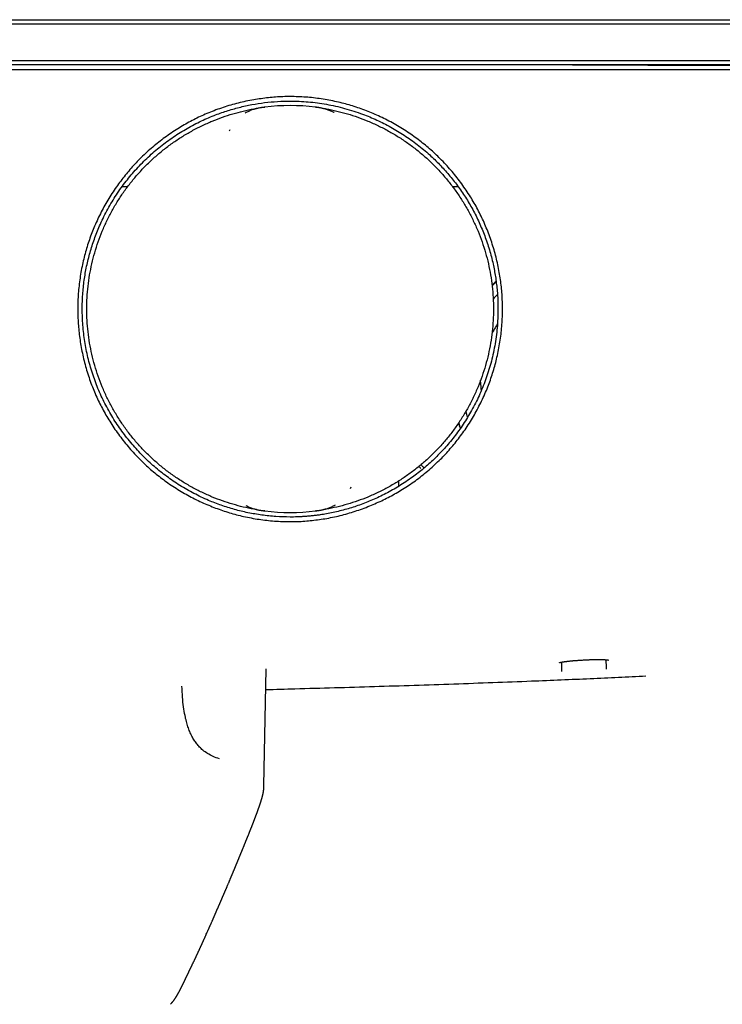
# Model space of a CAD drawing. Header units: millimetres. Extents: x 8 to 947, y 12 to 569.
# Tile 13 of 25: x 498 to 576, y 460 to 569. Entities that reach past the tile are written whole.
import ezdxf

# ---------------------------------------------------------------- set-up
doc = ezdxf.new("R2010")
doc.units = ezdxf.units.MM

msp = doc.modelspace()

# ---------------------------------------------------------------- linework, layer by layer
at = {"color": 7, "linetype": 'Continuous', "lineweight": 30}
for p, q in [((320.5, 568.76), (650.5, 568.76)), ((650.5, 568.26), (320.5, 568.26)), ((320.5, 564.26), (650.5, 564.26)), ((320.41, 563.26), (650.59, 563.26)), ((650.5, 563.76), (320.5, 563.76)), ((525.1, 559.07), (525.19, 559.08)), ((525.19, 559.08), (525.19, 559.08)), ((530.81, 559.08), (530.81, 559.08)), ((530.81, 559.08), (530.88, 559.07)), ((521.33, 556.58), (521.26, 556.43)), ((510.01, 550.27), (509.41, 550.27)), ((546.6, 550.27), (545.99, 550.27)), ((549.08, 528.69), (549.08, 528.9)), ((542.74, 519.24), (542.79, 519.15)), ((540.03, 517.16), (540.03, 517.75)), ((534.67, 516.93), (534.74, 517.09)), ((525.19, 514.44), (525.14, 514.44)), ((525.19, 514.44), (525.19, 514.44)), ((530.89, 514.45), (530.81, 514.44)), ((530.81, 514.44), (530.81, 514.44)), ((558.02, 497.71), (558.01, 496.68)), ((560.45, 497.95), (560.6, 497.96)), ((525.11, 484.05), (525.34, 496.98)), ((562.99, 496.95), (562.99, 497.11)), ((525.11, 484.05), (525.11, 484.05))]:
    msp.add_line(p, q, dxfattribs=at)
at = {"color": 7, "linetype": 'Continuous', "lineweight": 30, "flags": 128}
msp.add_lwpolyline([(550.5, 536.77), (550.5, 536.76), (550.5, 536.73)], dxfattribs=at)
at = {"color": 7, "linetype": 'Continuous', "lineweight": 30}
for centre, radius, start, end in [((485.5, -19436.12), 20000, 89.550211, 89.804632), ((528, 536.76), 22.5, 82.8279, 97.1721), ((561.08, 528.69), 15.16, 132.7475, 135.0916), ((561.08, 528.69), 15.12, 132.8398, 135.2021), ((561.08, 528.69), 14.02, 136.3168, 139.1567), ((561.08, 528.69), 12, 147.8169, 153.5714), ((561.08, 528.69), 12, 180, 184.7279), ((561.08, 528.69), 14.02, 193.4155, 196.1741), ((561.08, 528.69), 15.16, 197.4807, 199.7678), ((561.08, 528.69), 15.12, 197.3701, 199.6768), ((541.86, 518.76), 0.7, 28.4515, 56.4224), ((528, 536.76), 22.5, 262.8279, 277.1721)]:
    msp.add_arc(centre, radius, start, end, dxfattribs=at)
for points, knots in [([(528, 513.25), (527.71, 513.25), (527.14, 513.26), (526.27, 513.31), (525.41, 513.39), (524.56, 513.5), (523.7, 513.65), (522.87, 513.82), (522.07, 514.01), (521.29, 514.23), (520.52, 514.48), (519.75, 514.75), (518.98, 515.06), (518.21, 515.39), (517.43, 515.77), (516.67, 516.16), (515.93, 516.59), (515.2, 517.05), (514.5, 517.52), (513.82, 518.01), (513.18, 518.51), (512.56, 519.03), (511.96, 519.57), (511.36, 520.15), (510.77, 520.76), (510.2, 521.4), (509.65, 522.07), (509.12, 522.75), (508.62, 523.45), (508.15, 524.16), (507.72, 524.86), (507.32, 525.57), (506.95, 526.29), (506.6, 527.03), (506.27, 527.79), (505.96, 528.57), (505.68, 529.39), (505.42, 530.21), (505.2, 531.04), (505.01, 531.88), (504.85, 532.71), (504.72, 533.53), (504.62, 534.34), (504.55, 535.14), (504.51, 535.95), (504.5, 536.78), (504.51, 537.62), (504.56, 538.48), (504.64, 539.33), (504.75, 540.19), (504.89, 541.04), (505.06, 541.87), (505.26, 542.68), (505.47, 543.46), (505.72, 544.23), (505.99, 545), (506.29, 545.76), (506.63, 546.53), (507, 547.31), (507.4, 548.07), (507.83, 548.81), (508.29, 549.55), (508.76, 550.25), (509.25, 550.92), (509.75, 551.56), (510.27, 552.18), (510.81, 552.79), (511.38, 553.38), (511.99, 553.96), (512.63, 554.54), (513.29, 555.08), (513.97, 555.61), (514.67, 556.11), (515.38, 556.58), (516.09, 557.02), (516.8, 557.42), (517.51, 557.79), (518.25, 558.14), (519, 558.47), (519.79, 558.78), (520.6, 559.06), (521.43, 559.32), (522.26, 559.55), (523.11, 559.74), (523.95, 559.9), (524.78, 560.03), (525.59, 560.13), (526.4, 560.2), (527.21, 560.25), (528.04, 560.26), (528.88, 560.24), (529.73, 560.2), (530.59, 560.12), (531.44, 560), (532.3, 559.86), (533.13, 559.69), (533.94, 559.5), (534.72, 559.28), (535.49, 559.03), (536.25, 558.76), (537.02, 558.46), (537.79, 558.12), (538.56, 557.75), (539.32, 557.35), (540.07, 556.92), (540.8, 556.46), (541.51, 555.99), (542.18, 555.5), (542.82, 555), (543.44, 554.48), (544.04, 553.94), (544.63, 553.36), (545.22, 552.76), (545.79, 552.12), (546.34, 551.46), (546.86, 550.78), (547.36, 550.07), (547.83, 549.37), (548.27, 548.66), (548.67, 547.95), (549.04, 547.23), (549.39, 546.5), (549.72, 545.74), (550.03, 544.96), (550.31, 544.14), (550.57, 543.32), (550.79, 542.5), (550.99, 541.66), (551.15, 540.83), (551.28, 540.01), (551.38, 539.2), (551.45, 538.39), (551.49, 537.58), (551.51, 536.75), (551.49, 535.9), (551.44, 535.04), (551.37, 534.18), (551.26, 533.32), (551.11, 532.47), (550.94, 531.64), (550.75, 530.84), (550.53, 530.06), (550.29, 529.29), (550.02, 528.52), (549.71, 527.75), (549.38, 526.97), (549, 526.2), (548.6, 525.44), (548.17, 524.69), (547.72, 523.95), (547.24, 523.25), (546.75, 522.58), (546.25, 521.94), (545.73, 521.32), (545.19, 520.72), (544.62, 520.13), (544.02, 519.55), (543.38, 518.98), (542.72, 518.43), (542.04, 517.9), (541.33, 517.4), (540.63, 516.94), (539.92, 516.51), (539.21, 516.11), (538.5, 515.74), (537.76, 515.39), (537, 515.06), (536.21, 514.75), (535.4, 514.46), (534.58, 514.2), (533.75, 513.97), (532.91, 513.77), (532.07, 513.61), (531.25, 513.48), (530.44, 513.38), (529.63, 513.3), (528.81, 513.26), (528.27, 513.25), (528, 513.25)], [0, 0, 0, 0, 0.005848, 0.01169, 0.017536, 0.023392, 0.029268, 0.035118, 0.040603, 0.046084, 0.051567, 0.057059, 0.062567, 0.068403, 0.074223, 0.080034, 0.085845, 0.091663, 0.097523, 0.103047, 0.108556, 0.114057, 0.119556, 0.12506, 0.130916, 0.136756, 0.142589, 0.148422, 0.154264, 0.160107, 0.165602, 0.171091, 0.176582, 0.182081, 0.187594, 0.19343, 0.199259, 0.205088, 0.210925, 0.216779, 0.222634, 0.228132, 0.233619, 0.239099, 0.24458, 0.250069, 0.255881, 0.261693, 0.267513, 0.273348, 0.279207, 0.285079, 0.290589, 0.296081, 0.30156, 0.307033, 0.312507, 0.318309, 0.324114, 0.329928, 0.33576, 0.341617, 0.347493, 0.35301, 0.358506, 0.363987, 0.369461, 0.374934, 0.380742, 0.386549, 0.392361, 0.398187, 0.404035, 0.409906, 0.415422, 0.420922, 0.42641, 0.431894, 0.437381, 0.443205, 0.449037, 0.454884, 0.460755, 0.466656, 0.472575, 0.478125, 0.483649, 0.489154, 0.494646, 0.500132, 0.505941, 0.511751, 0.517569, 0.523404, 0.529263, 0.535136, 0.540649, 0.546141, 0.55162, 0.557093, 0.562566, 0.568368, 0.574172, 0.579986, 0.585817, 0.591673, 0.597548, 0.603065, 0.608562, 0.614045, 0.61952, 0.624995, 0.630806, 0.636613, 0.642426, 0.648251, 0.654096, 0.659964, 0.66548, 0.67098, 0.67647, 0.681957, 0.687449, 0.693283, 0.699103, 0.704918, 0.710735, 0.716561, 0.72241, 0.727919, 0.733421, 0.738924, 0.744433, 0.749955, 0.755813, 0.761655, 0.767489, 0.773324, 0.779166, 0.785008, 0.7905, 0.795988, 0.801477, 0.806974, 0.812486, 0.81832, 0.824147, 0.829975, 0.835812, 0.841666, 0.847523, 0.853023, 0.858509, 0.86399, 0.86947, 0.874957, 0.880746, 0.886538, 0.892341, 0.898163, 0.904012, 0.909852, 0.915334, 0.920814, 0.926298, 0.931794, 0.937306, 0.943167, 0.94901, 0.95484, 0.960667, 0.966498, 0.972384, 0.977936, 0.983466, 0.988983, 0.994491, 1, 1, 1, 1]), ([(528, 513.76), (528.13, 513.76), (528.39, 513.76), (528.78, 513.77), (529.18, 513.79), (529.6, 513.81), (530.01, 513.85), (530.44, 513.89), (530.88, 513.94), (531.65, 514.04), (532.79, 514.25), (534.24, 514.61), (535.7, 515.07), (537.15, 515.64), (538.62, 516.34), (540.1, 517.18), (541.49, 518.11), (542.77, 519.11), (543.95, 520.16), (545.09, 521.33), (546.17, 522.62), (547.18, 524.03), (548.11, 525.55), (548.94, 527.18), (549.65, 528.92), (550.23, 530.76), (550.67, 532.69), (550.94, 534.71), (551.01, 536.32), (550.99, 537.49), (550.96, 538.21), (550.9, 538.93), (550.82, 539.64), (550.72, 540.34), (550.6, 541.04), (550.4, 542.04), (550.06, 543.32), (549.55, 544.86), (548.93, 546.34), (548.22, 547.77), (547.42, 549.12), (546.53, 550.41), (545.58, 551.62), (544.55, 552.75), (543.39, 553.88), (542.09, 554.96), (540.65, 555.99), (539.15, 556.9), (537.61, 557.68), (535.91, 558.38), (534.05, 558.98), (532.03, 559.43), (530.02, 559.7), (528.21, 559.78), (526.6, 559.73), (525.18, 559.6), (523.76, 559.38), (522.35, 559.07), (520.95, 558.67), (519.49, 558.15), (517.97, 557.48), (516.4, 556.65), (514.9, 555.69), (513.47, 554.62), (512.12, 553.43), (510.85, 552.12), (509.69, 550.72), (508.64, 549.22), (507.7, 547.62), (506.94, 546.05), (506.32, 544.5), (505.85, 543.02), (505.47, 541.49), (505.2, 539.94), (505.04, 538.36), (504.98, 536.7), (505.05, 534.96), (505.26, 533.17), (505.61, 531.4), (506.1, 529.66), (506.72, 527.96), (507.48, 526.32), (508.36, 524.74), (509.37, 523.24), (510.49, 521.82), (511.69, 520.51), (512.98, 519.31), (514.34, 518.22), (515.8, 517.23), (517.35, 516.35), (518.88, 515.62), (520.39, 515.04), (521.84, 514.58), (523.34, 514.22), (524.87, 513.96), (526.43, 513.79), (527.47, 513.77), (528, 513.76)], [0, 0, 0, 0, 0.002664, 0.005393, 0.008183, 0.011034, 0.013946, 0.016919, 0.019953, 0.023047, 0.033168, 0.043889, 0.054158, 0.064923, 0.076184, 0.087943, 0.100197, 0.11079, 0.121727, 0.133009, 0.144637, 0.156608, 0.168925, 0.181587, 0.194593, 0.207945, 0.221641, 0.235681, 0.250067, 0.25508, 0.26007, 0.26504, 0.26999, 0.274921, 0.279831, 0.284721, 0.296053, 0.307275, 0.31839, 0.329396, 0.340293, 0.351082, 0.361762, 0.372334, 0.382797, 0.395209, 0.407464, 0.419564, 0.431507, 0.443294, 0.457806, 0.472074, 0.486099, 0.499879, 0.509699, 0.519572, 0.529497, 0.539474, 0.549502, 0.559583, 0.571748, 0.583988, 0.596302, 0.608692, 0.621156, 0.633696, 0.64631, 0.659, 0.671764, 0.684604, 0.695361, 0.706171, 0.717033, 0.727947, 0.738913, 0.749931, 0.76243, 0.77493, 0.787429, 0.799928, 0.812427, 0.824926, 0.837426, 0.849925, 0.862424, 0.874923, 0.88685, 0.898905, 0.911089, 0.923402, 0.935845, 0.946313, 0.956871, 0.967519, 0.978256, 0.989083, 1, 1, 1, 1]), ([(524.27, 514.58), (524.18, 514.59), (523.69, 514.66), (522.82, 514.86), (521.65, 515.16), (520.51, 515.53), (519.37, 515.97), (518.23, 516.48), (517.11, 517.06), (516.02, 517.7), (514.97, 518.4), (513.96, 519.16), (513, 519.97), (512.08, 520.84), (511.21, 521.76), (510.4, 522.72), (509.64, 523.73), (508.94, 524.78), (508.3, 525.87), (507.72, 526.99), (507.2, 528.14), (506.75, 529.32), (506.37, 530.53), (506.05, 531.75), (505.81, 532.99), (505.63, 534.24), (505.52, 535.5), (505.49, 536.76), (505.52, 538.02), (505.63, 539.28), (505.81, 540.53), (506.05, 541.77), (506.37, 542.99), (506.75, 544.19), (507.2, 545.37), (507.72, 546.53), (508.3, 547.65), (508.94, 548.74), (509.64, 549.79), (510.4, 550.8), (511.21, 551.76), (512.08, 552.68), (513, 553.55), (513.96, 554.36), (514.97, 555.12), (516.02, 555.82), (517.11, 556.46), (518.23, 557.04), (519.37, 557.55), (520.51, 557.99), (521.65, 558.36), (522.82, 558.66), (523.69, 558.86), (524.18, 558.93), (524.27, 558.94)], [0, 0, 0, 0, 0.004408, 0.023433, 0.042458, 0.061483, 0.080508, 0.100484, 0.12046, 0.140436, 0.160412, 0.180388, 0.200363, 0.220339, 0.240315, 0.260291, 0.280267, 0.300242, 0.320218, 0.340194, 0.36017, 0.380146, 0.400121, 0.420097, 0.440073, 0.460049, 0.480025, 0.500001, 0.519976, 0.539952, 0.559928, 0.579904, 0.59988, 0.619855, 0.639831, 0.659807, 0.679783, 0.699759, 0.719735, 0.73971, 0.759686, 0.779662, 0.799638, 0.819614, 0.839589, 0.859565, 0.879541, 0.899517, 0.919493, 0.938518, 0.957543, 0.976568, 0.995593, 1, 1, 1, 1]), ([(525.18, 559.08), (525.16, 559.08), (525.12, 559.07), (525.04, 559.06), (524.96, 559.05), (524.87, 559.04), (524.76, 559.02), (524.63, 559), (524.48, 558.97), (524.33, 558.94), (524.16, 558.9), (523.98, 558.84), (523.78, 558.78), (523.59, 558.7), (523.4, 558.62), (523.21, 558.53), (523.09, 558.46), (523.03, 558.43), (523.03, 558.43)], [0, 0, 0, 0, 0.023015, 0.0492, 0.090185, 0.123739, 0.157297, 0.224917, 0.292554, 0.360747, 0.428944, 0.522824, 0.616706, 0.711106, 0.805505, 0.901528, 0.997549, 1, 1, 1, 1]), ([(532.86, 558.49), (532.84, 558.5), (532.76, 558.54), (532.61, 558.61), (532.42, 558.7), (532.23, 558.77), (532.03, 558.84), (531.84, 558.89), (531.67, 558.94), (531.52, 558.97), (531.37, 559), (531.24, 559.02), (531.13, 559.04), (531.04, 559.05), (530.98, 559.06), (530.92, 559.07), (530.88, 559.07), (530.84, 559.08), (530.82, 559.08)], [0, 0, 0, 0, 0.03557, 0.135396, 0.237693, 0.340066, 0.442434, 0.544725, 0.616814, 0.688969, 0.761067, 0.833079, 0.868695, 0.904306, 0.947814, 0.953006, 0.975613, 1, 1, 1, 1]), ([(531.73, 558.94), (531.82, 558.93), (532.31, 558.86), (533.18, 558.66), (534.35, 558.36), (535.49, 557.99), (536.63, 557.55), (537.77, 557.04), (538.89, 556.46), (539.98, 555.82), (541.03, 555.12), (542.04, 554.36), (543, 553.55), (543.92, 552.68), (544.79, 551.76), (545.6, 550.8), (546.36, 549.79), (547.06, 548.74), (547.7, 547.65), (548.28, 546.53), (548.8, 545.37), (549.25, 544.19), (549.63, 542.99), (549.95, 541.77), (550.19, 540.53), (550.37, 539.28), (550.48, 538.02), (550.51, 536.76), (550.48, 535.5), (550.37, 534.24), (550.19, 532.99), (549.95, 531.75), (549.63, 530.53), (549.25, 529.32), (548.8, 528.14), (548.28, 526.99), (547.7, 525.87), (547.06, 524.78), (546.36, 523.73), (545.6, 522.72), (544.79, 521.76), (543.92, 520.84), (543, 519.97), (542.04, 519.16), (541.03, 518.4), (539.98, 517.7), (538.89, 517.06), (537.77, 516.48), (536.63, 515.97), (535.49, 515.53), (534.35, 515.16), (533.18, 514.86), (532.31, 514.66), (531.82, 514.59), (531.73, 514.58)], [0, 0, 0, 0, 0.004408, 0.023433, 0.042458, 0.061483, 0.080508, 0.100484, 0.12046, 0.140436, 0.160412, 0.180388, 0.200363, 0.220339, 0.240315, 0.260291, 0.280267, 0.300242, 0.320218, 0.340194, 0.36017, 0.380146, 0.400121, 0.420097, 0.440073, 0.460049, 0.480025, 0.500001, 0.519976, 0.539952, 0.559928, 0.579904, 0.59988, 0.619855, 0.639831, 0.659807, 0.679783, 0.699759, 0.719735, 0.73971, 0.759686, 0.779662, 0.799638, 0.819614, 0.839589, 0.859565, 0.879541, 0.899517, 0.919493, 0.938518, 0.957543, 0.976568, 0.995593, 1, 1, 1, 1]), ([(542.48, 519.54), (542.52, 519.51), (542.58, 519.45), (542.67, 519.35), (542.72, 519.27), (542.74, 519.24)], [0, 0, 0, 0, 0.3331484, 0.6665742, 1, 1, 1, 1]), ([(530.82, 514.44), (530.84, 514.44), (530.88, 514.45), (530.96, 514.46), (531.04, 514.47), (531.13, 514.48), (531.24, 514.5), (531.37, 514.52), (531.52, 514.55), (531.67, 514.58), (531.84, 514.62), (532.02, 514.68), (532.22, 514.74), (532.41, 514.81), (532.6, 514.9), (532.79, 514.99), (532.91, 515.05), (532.97, 515.09), (532.97, 515.09)], [0, 0, 0, 0, 0.023016, 0.049202, 0.090188, 0.123741, 0.157297, 0.224917, 0.292554, 0.360747, 0.428944, 0.522824, 0.616706, 0.711106, 0.805504, 0.901528, 0.997549, 1, 1, 1, 1]), ([(523.14, 515.03), (523.16, 515.02), (523.24, 514.97), (523.39, 514.9), (523.58, 514.82), (523.77, 514.75), (523.97, 514.68), (524.16, 514.62), (524.33, 514.58), (524.48, 514.55), (524.63, 514.52), (524.76, 514.5), (524.87, 514.48), (524.96, 514.47), (525.02, 514.46), (525.08, 514.45), (525.12, 514.44), (525.16, 514.44), (525.18, 514.44)], [0, 0, 0, 0, 0.035565, 0.135391, 0.237689, 0.340063, 0.442431, 0.544723, 0.616813, 0.688967, 0.761066, 0.833078, 0.868697, 0.904312, 0.947817, 0.953009, 0.975615, 1, 1, 1, 1]), ([(557.79, 497.65), (557.79, 497.65), (557.79, 497.65), (557.8, 497.65), (557.8, 497.66), (557.81, 497.66), (557.82, 497.66), (557.84, 497.67), (557.85, 497.67), (557.88, 497.68), (557.9, 497.68), (557.93, 497.69), (557.96, 497.7), (557.99, 497.7), (558.01, 497.71), (558.04, 497.71), (558.06, 497.72), (558.09, 497.72), (558.13, 497.73), (558.16, 497.74), (558.21, 497.74), (558.28, 497.75), (558.36, 497.77), (558.43, 497.78), (558.52, 497.79), (558.61, 497.8), (558.7, 497.81), (558.81, 497.82), (558.92, 497.83), (559.03, 497.85), (559.14, 497.86), (559.27, 497.87), (559.4, 497.88), (559.54, 497.89), (559.68, 497.9), (559.81, 497.91), (559.96, 497.92), (560.12, 497.93), (560.28, 497.94), (560.39, 497.95), (560.45, 497.95)], [0, 0, 0, 0, 0.012375, 0.029923, 0.044995, 0.05857, 0.074425, 0.090687, 0.10799, 0.127296, 0.148626, 0.17175, 0.192963, 0.208908, 0.222401, 0.234364, 0.247898, 0.263255, 0.280437, 0.299087, 0.317358, 0.351975, 0.38402, 0.413566, 0.44342, 0.474984, 0.508258, 0.543243, 0.579935, 0.610775, 0.643985, 0.679675, 0.717852, 0.758526, 0.794338, 0.831901, 0.871228, 0.912334, 0.955246, 1, 1, 1, 1]), ([(560.45, 497.95), (560.45, 497.95), (560.45, 497.95), (560.45, 497.95), (560.45, 497.95)], [0, 0, 0, 0, 0.727821, 1, 1, 1, 1]), ([(560.6, 497.96), (560.66, 497.96), (560.78, 497.97), (560.94, 497.98), (561.1, 497.98), (561.25, 497.99), (561.39, 497.99), (561.53, 498), (561.67, 498), (561.81, 498), (561.93, 498), (562.04, 498), (562.15, 498), (562.26, 498), (562.36, 498), (562.46, 498), (562.53, 498), (562.59, 498), (562.64, 497.99), (562.69, 497.99), (562.74, 497.99), (562.8, 497.99), (562.86, 497.98), (562.91, 497.98), (562.95, 497.98), (562.98, 497.97), (563.01, 497.97), (563.03, 497.97), (563.05, 497.97), (563.08, 497.96), (563.1, 497.96), (563.13, 497.96), (563.16, 497.95), (563.18, 497.95), (563.2, 497.94), (563.22, 497.94), (563.23, 497.94), (563.24, 497.94), (563.24, 497.94), (563.24, 497.94), (563.24, 497.94)], [0, 0, 0, 0, 0.046064, 0.090256, 0.132589, 0.173073, 0.211706, 0.248489, 0.290181, 0.329202, 0.36555, 0.399226, 0.430447, 0.467106, 0.501225, 0.532802, 0.561839, 0.579789, 0.597568, 0.617746, 0.64046, 0.665703, 0.693469, 0.715721, 0.736171, 0.753888, 0.768878, 0.781391, 0.794805, 0.810189, 0.827536, 0.849184, 0.87085, 0.892363, 0.913691, 0.933343, 0.950512, 0.966716, 0.982671, 1, 1, 1, 1]), ([(562.99, 497.11), (562.99, 497.22), (562.99, 497.45), (562.98, 497.73), (562.98, 497.91), (562.98, 497.97)], [0, 0, 0, 0, 0.395644, 0.791289, 1, 1, 1, 1]), ([(525.3, 494.68), (526.38, 494.71), (528.92, 494.78), (532.92, 494.89), (537.32, 495.02), (541.72, 495.16), (546.1, 495.31), (550.42, 495.46), (554.38, 495.61), (557.97, 495.76), (561.18, 495.89), (564.3, 496.03), (566.35, 496.14), (567.36, 496.19)], [0, 0, 0, 0, 0.076994, 0.181023, 0.285721, 0.390493, 0.494737, 0.597849, 0.699225, 0.777272, 0.853602, 0.927936, 1, 1, 1, 1]), ([(520.17, 487.02), (519.94, 487.1), (519.5, 487.25), (518.89, 487.58), (518.39, 487.93), (517.99, 488.3), (517.67, 488.67), (517.38, 489.08), (517.12, 489.53), (516.89, 490.03), (516.69, 490.57), (516.51, 491.16), (516.35, 491.89), (516.2, 492.79), (516.08, 493.88), (516.05, 494.64), (516.03, 495.05)], [0, 0, 0, 0, 0.104663, 0.197631, 0.281339, 0.33945, 0.394615, 0.447804, 0.5, 0.552196, 0.605385, 0.66055, 0.718661, 0.802369, 0.895337, 1, 1, 1, 1]), ([(524.95, 482.93), (524.96, 482.94), (524.96, 482.97), (524.97, 483), (524.98, 483.03), (524.99, 483.06), (524.99, 483.09), (525, 483.12), (525.01, 483.16), (525.02, 483.2), (525.02, 483.23), (525.03, 483.28), (525.04, 483.32), (525.04, 483.36), (525.05, 483.39), (525.06, 483.43), (525.06, 483.48), (525.07, 483.54), (525.08, 483.6), (525.08, 483.65), (525.09, 483.7), (525.09, 483.75), (525.1, 483.8), (525.1, 483.84), (525.1, 483.87), (525.1, 483.89), (525.1, 483.92), (525.11, 483.95), (525.11, 484), (525.11, 484.03), (525.11, 484.05)], [0, 0, 0, 0, 0.04528, 0.081119, 0.108465, 0.130627, 0.152713, 0.17491, 0.208558, 0.241114, 0.277177, 0.314191, 0.353931, 0.388207, 0.417678, 0.451854, 0.491789, 0.548784, 0.603879, 0.651865, 0.695515, 0.736095, 0.779432, 0.821008, 0.835939, 0.853598, 0.878744, 0.911533, 0.951956, 1, 1, 1, 1]), ([(524.32, 480.99), (524.32, 481), (524.33, 481.01), (524.34, 481.03), (524.34, 481.05), (524.35, 481.06), (524.35, 481.08), (524.36, 481.09), (524.36, 481.1), (524.36, 481.11), (524.37, 481.12), (524.38, 481.14), (524.38, 481.16), (524.39, 481.18), (524.4, 481.2), (524.41, 481.23), (524.42, 481.25), (524.43, 481.28), (524.43, 481.3), (524.44, 481.31), (524.44, 481.33), (524.45, 481.34), (524.45, 481.35), (524.46, 481.36), (524.46, 481.38), (524.47, 481.39), (524.47, 481.41), (524.48, 481.42), (524.48, 481.44), (524.49, 481.46), (524.5, 481.48), (524.5, 481.49), (524.51, 481.5), (524.51, 481.52), (524.51, 481.53), (524.52, 481.54), (524.52, 481.56), (524.53, 481.58), (524.54, 481.6), (524.55, 481.62), (524.55, 481.64), (524.56, 481.66), (524.57, 481.68), (524.57, 481.7), (524.58, 481.72), (524.59, 481.74), (524.59, 481.76), (524.6, 481.78), (524.61, 481.8), (524.61, 481.82), (524.62, 481.84), (524.63, 481.86), (524.63, 481.88), (524.64, 481.89), (524.64, 481.91), (524.65, 481.92), (524.65, 481.93), (524.66, 481.95), (524.66, 481.96), (524.67, 481.97), (524.67, 481.99), (524.68, 482.01), (524.69, 482.03), (524.69, 482.05), (524.7, 482.07), (524.71, 482.09), (524.72, 482.12), (524.73, 482.16), (524.74, 482.2), (524.75, 482.24), (524.77, 482.29), (524.78, 482.33), (524.8, 482.38), (524.81, 482.42), (524.82, 482.45), (524.82, 482.47), (524.83, 482.49), (524.83, 482.5), (524.84, 482.52), (524.85, 482.54), (524.85, 482.57), (524.86, 482.59), (524.87, 482.61), (524.87, 482.63), (524.88, 482.65), (524.88, 482.67), (524.89, 482.68), (524.89, 482.7), (524.9, 482.72), (524.9, 482.74), (524.91, 482.77), (524.92, 482.79), (524.92, 482.81), (524.92, 482.82), (524.93, 482.83), (524.93, 482.84), (524.93, 482.86), (524.94, 482.88), (524.95, 482.9), (524.95, 482.92), (524.95, 482.93)], [0, 0, 0, 0, 0.012717, 0.024264, 0.034641, 0.04385, 0.05189, 0.058764, 0.06447, 0.070018, 0.078307, 0.088059, 0.099274, 0.111931, 0.124597, 0.141811, 0.157072, 0.17038, 0.181823, 0.192251, 0.201879, 0.208576, 0.214824, 0.220736, 0.227618, 0.23584, 0.245401, 0.256301, 0.268377, 0.278705, 0.28812, 0.296622, 0.304213, 0.310891, 0.317389, 0.32499, 0.336049, 0.348862, 0.36251, 0.374864, 0.386327, 0.396274, 0.404875, 0.416403, 0.428368, 0.440786, 0.454414, 0.464414, 0.475145, 0.486609, 0.498804, 0.511597, 0.52359, 0.533824, 0.543019, 0.551173, 0.558287, 0.564712, 0.572232, 0.580996, 0.591005, 0.602133, 0.613101, 0.62358, 0.633569, 0.643069, 0.661745, 0.679658, 0.697383, 0.717747, 0.738652, 0.759567, 0.780491, 0.801432, 0.809812, 0.818013, 0.825924, 0.833545, 0.840999, 0.849619, 0.859776, 0.87011, 0.879218, 0.886693, 0.893104, 0.899376, 0.905569, 0.912666, 0.921047, 0.930288, 0.938947, 0.946907, 0.954203, 0.958843, 0.963278, 0.967506, 0.972494, 0.979566, 0.988733, 1, 1, 1, 1]), ([(517.31, 464.52), (517.32, 464.54), (517.35, 464.6), (517.39, 464.69), (517.43, 464.78), (517.47, 464.86), (517.51, 464.94), (517.54, 465.02), (517.58, 465.08), (517.6, 465.14), (517.62, 465.18), (517.63, 465.21), (517.65, 465.23), (517.66, 465.26), (517.67, 465.28), (517.68, 465.3), (517.69, 465.32), (517.7, 465.34), (517.7, 465.36), (517.71, 465.38), (517.73, 465.4), (517.74, 465.44), (517.76, 465.47), (517.77, 465.51), (517.79, 465.54), (517.81, 465.58), (517.82, 465.62), (517.84, 465.66), (517.86, 465.7), (517.88, 465.75), (517.91, 465.8), (517.93, 465.85), (517.96, 465.91), (517.98, 465.97), (518.01, 466.03), (518.04, 466.1), (518.07, 466.16), (518.1, 466.22), (518.12, 466.27), (518.15, 466.33), (518.17, 466.38), (518.19, 466.43), (518.22, 466.48), (518.24, 466.53), (518.27, 466.59), (518.29, 466.65), (518.32, 466.71), (518.35, 466.77), (518.37, 466.82), (518.39, 466.86), (518.41, 466.9), (518.42, 466.94), (518.44, 466.98), (518.47, 467.04), (518.5, 467.11), (518.55, 467.21), (518.59, 467.31), (518.64, 467.41), (518.68, 467.52), (518.75, 467.67), (518.84, 467.86), (518.92, 468.05), (518.98, 468.18), (519.02, 468.26), (519.05, 468.35), (519.09, 468.43), (519.13, 468.52), (519.17, 468.61), (519.21, 468.7), (519.25, 468.8), (519.29, 468.89), (519.34, 468.98), (519.37, 469.07), (519.4, 469.13), (519.42, 469.18), (519.45, 469.23), (519.47, 469.28), (519.49, 469.33), (519.51, 469.37), (519.52, 469.41), (519.54, 469.45), (519.56, 469.49), (519.58, 469.54), (519.6, 469.58), (519.61, 469.62), (519.63, 469.65), (519.64, 469.69), (519.66, 469.72), (519.67, 469.74), (519.68, 469.77), (519.69, 469.79), (519.7, 469.81), (519.71, 469.83), (519.72, 469.85), (519.73, 469.88), (519.74, 469.91), (519.76, 469.94), (519.77, 469.98), (519.79, 470.01), (519.81, 470.05), (519.82, 470.1), (519.84, 470.14), (519.86, 470.18), (519.88, 470.23), (519.9, 470.28), (519.92, 470.33), (519.95, 470.39), (519.98, 470.45), (520.01, 470.52), (520.04, 470.59), (520.07, 470.65), (520.09, 470.72), (520.12, 470.78), (520.15, 470.84), (520.17, 470.9), (520.2, 470.95), (520.22, 471.01), (520.24, 471.06), (520.26, 471.1), (520.28, 471.14), (520.29, 471.18), (520.31, 471.22), (520.33, 471.26), (520.35, 471.31), (520.37, 471.36), (520.4, 471.43), (520.43, 471.5), (520.46, 471.56), (520.48, 471.62), (520.51, 471.68), (520.53, 471.74), (520.56, 471.8), (520.58, 471.85), (520.61, 471.91), (520.63, 471.96), (520.65, 472.01), (520.67, 472.06), (520.69, 472.1), (520.71, 472.15), (520.73, 472.2), (520.75, 472.25), (520.78, 472.31), (520.81, 472.38), (520.84, 472.45), (520.87, 472.52), (520.9, 472.59), (520.93, 472.66), (520.96, 472.73), (520.99, 472.8), (521.02, 472.88), (521.06, 472.97), (521.1, 473.08), (521.16, 473.2), (521.2, 473.3), (521.24, 473.39), (521.26, 473.45), (521.29, 473.52), (521.32, 473.58), (521.35, 473.65), (521.37, 473.71), (521.39, 473.76), (521.41, 473.8), (521.43, 473.84), (521.44, 473.87), (521.46, 473.91), (521.47, 473.94), (521.48, 473.97), (521.49, 473.99), (521.5, 474.01), (521.51, 474.04), (521.52, 474.06), (521.53, 474.07), (521.53, 474.08), (521.54, 474.09), (521.54, 474.1), (521.54, 474.12), (521.55, 474.13), (521.56, 474.15), (521.57, 474.17), (521.58, 474.2), (521.59, 474.22), (521.6, 474.25), (521.62, 474.29), (521.63, 474.32), (521.65, 474.36), (521.67, 474.4), (521.68, 474.45), (521.7, 474.5), (521.72, 474.54), (521.74, 474.59), (521.77, 474.65), (521.79, 474.7), (521.82, 474.77), (521.84, 474.83), (521.87, 474.89), (521.89, 474.95), (521.92, 475.01), (521.94, 475.06), (521.96, 475.12), (521.99, 475.17), (522.01, 475.22), (522.03, 475.27), (522.05, 475.32), (522.06, 475.36), (522.08, 475.41), (522.11, 475.46), (522.13, 475.52), (522.16, 475.59), (522.18, 475.65), (522.21, 475.71), (522.23, 475.76), (522.24, 475.79), (522.26, 475.83), (522.27, 475.86), (522.28, 475.89), (522.3, 475.92), (522.31, 475.95), (522.32, 475.98), (522.33, 476.01), (522.34, 476.03), (522.35, 476.05), (522.36, 476.07), (522.36, 476.09), (522.37, 476.11), (522.38, 476.13), (522.39, 476.16), (522.41, 476.19), (522.42, 476.22), (522.43, 476.25), (522.45, 476.3), (522.47, 476.35), (522.49, 476.4), (522.52, 476.46), (522.54, 476.52), (522.56, 476.57), (522.59, 476.63), (522.61, 476.69), (522.64, 476.75), (522.66, 476.81), (522.69, 476.88), (522.72, 476.95), (522.75, 477.02), (522.78, 477.1), (522.82, 477.19), (522.85, 477.28), (522.88, 477.36), (522.91, 477.42), (522.93, 477.47), (522.95, 477.52), (522.97, 477.56), (522.99, 477.61), (523, 477.65), (523.02, 477.69), (523.04, 477.74), (523.06, 477.78), (523.08, 477.83), (523.09, 477.87), (523.11, 477.91), (523.12, 477.95), (523.14, 477.98), (523.15, 478.01), (523.16, 478.04), (523.17, 478.06), (523.18, 478.08), (523.19, 478.1), (523.2, 478.12), (523.2, 478.14), (523.21, 478.16), (523.22, 478.18), (523.23, 478.2), (523.24, 478.23), (523.25, 478.25), (523.26, 478.28), (523.27, 478.31), (523.29, 478.35), (523.3, 478.38), (523.32, 478.42), (523.33, 478.46), (523.35, 478.49), (523.37, 478.55), (523.4, 478.63), (523.44, 478.72), (523.47, 478.8), (523.5, 478.87), (523.52, 478.93), (523.55, 479), (523.57, 479.06), (523.59, 479.11), (523.61, 479.15), (523.62, 479.18), (523.63, 479.2), (523.64, 479.23), (523.65, 479.25), (523.66, 479.27), (523.66, 479.29), (523.67, 479.3), (523.68, 479.32), (523.69, 479.34), (523.7, 479.37), (523.71, 479.39), (523.72, 479.42), (523.73, 479.46), (523.75, 479.49), (523.76, 479.54), (523.78, 479.59), (523.8, 479.64), (523.82, 479.69), (523.84, 479.74), (523.86, 479.79), (523.88, 479.84), (523.89, 479.87), (523.91, 479.9), (523.92, 479.93), (523.93, 479.96), (523.94, 479.98), (523.94, 480), (523.95, 480.02), (523.95, 480.03), (523.96, 480.04), (523.96, 480.05), (523.97, 480.07), (523.98, 480.09), (523.99, 480.11), (523.99, 480.13), (524.01, 480.16), (524.02, 480.19), (524.03, 480.23), (524.05, 480.28), (524.07, 480.33), (524.09, 480.37), (524.1, 480.41), (524.11, 480.44), (524.12, 480.47), (524.13, 480.49), (524.14, 480.52), (524.15, 480.54), (524.16, 480.56), (524.16, 480.57), (524.17, 480.59), (524.17, 480.59), (524.17, 480.6), (524.18, 480.61), (524.18, 480.61), (524.18, 480.62), (524.19, 480.63), (524.19, 480.65), (524.2, 480.66), (524.2, 480.68), (524.21, 480.71), (524.22, 480.73), (524.23, 480.76), (524.24, 480.79), (524.26, 480.82), (524.27, 480.86), (524.29, 480.9), (524.3, 480.94), (524.31, 480.97), (524.32, 480.99)], [0, 0, 0, 0, 0.004734, 0.010169, 0.015479, 0.020626, 0.02561, 0.029852, 0.033937, 0.037864, 0.039661, 0.041382, 0.042966, 0.04441, 0.045716, 0.046949, 0.048079, 0.04924, 0.050439, 0.051674, 0.052948, 0.055024, 0.057193, 0.059454, 0.061551, 0.063747, 0.066085, 0.068566, 0.071189, 0.073956, 0.077137, 0.080487, 0.084008, 0.087698, 0.091559, 0.095589, 0.099789, 0.103208, 0.106626, 0.109954, 0.113193, 0.116342, 0.119402, 0.122372, 0.12638, 0.130212, 0.133869, 0.13735, 0.140656, 0.14313, 0.145513, 0.1479, 0.15031, 0.152741, 0.158694, 0.164775, 0.170985, 0.177323, 0.183725, 0.190095, 0.204988, 0.219706, 0.224627, 0.229697, 0.234917, 0.240288, 0.245811, 0.251484, 0.256972, 0.262594, 0.268351, 0.274242, 0.280267, 0.283379, 0.286522, 0.289601, 0.29257, 0.295428, 0.298129, 0.300724, 0.303213, 0.305595, 0.308293, 0.310841, 0.313239, 0.315487, 0.317584, 0.319531, 0.32108, 0.322519, 0.323847, 0.325069, 0.326339, 0.327745, 0.329289, 0.331146, 0.333168, 0.335355, 0.337708, 0.340227, 0.342661, 0.345231, 0.347939, 0.350783, 0.353764, 0.356882, 0.360135, 0.364595, 0.368916, 0.373099, 0.377142, 0.381125, 0.384964, 0.388658, 0.392207, 0.395612, 0.398872, 0.401988, 0.404469, 0.406849, 0.40919, 0.411592, 0.414059, 0.416589, 0.420696, 0.42496, 0.429384, 0.432876, 0.43646, 0.440133, 0.443759, 0.447279, 0.450693, 0.454001, 0.457203, 0.460299, 0.463289, 0.466172, 0.46895, 0.471703, 0.474545, 0.478598, 0.48282, 0.48721, 0.49177, 0.495896, 0.500151, 0.504535, 0.509019, 0.513567, 0.518181, 0.525563, 0.533106, 0.540809, 0.544722, 0.548674, 0.552666, 0.556699, 0.560772, 0.56486, 0.567479, 0.569953, 0.572281, 0.574464, 0.576501, 0.578392, 0.580138, 0.581734, 0.583186, 0.584492, 0.585654, 0.58667, 0.587367, 0.587974, 0.588574, 0.589278, 0.590086, 0.591268, 0.592621, 0.594143, 0.595836, 0.597699, 0.599732, 0.601935, 0.604309, 0.606852, 0.609566, 0.612449, 0.615466, 0.618446, 0.621368, 0.62529, 0.629101, 0.632802, 0.636393, 0.640146, 0.643771, 0.647267, 0.650634, 0.653872, 0.656981, 0.659795, 0.662545, 0.665363, 0.668255, 0.671221, 0.675034, 0.678964, 0.68301, 0.687172, 0.689399, 0.691648, 0.693813, 0.695867, 0.697809, 0.699638, 0.70147, 0.703173, 0.704749, 0.706196, 0.707244, 0.708294, 0.709429, 0.710649, 0.712211, 0.713893, 0.715695, 0.717616, 0.719637, 0.721657, 0.725223, 0.728737, 0.732199, 0.735609, 0.738966, 0.742357, 0.745976, 0.749723, 0.753596, 0.757596, 0.761723, 0.765978, 0.771155, 0.776509, 0.782039, 0.787745, 0.790665, 0.793628, 0.796596, 0.799467, 0.802234, 0.804897, 0.807458, 0.809915, 0.812858, 0.815638, 0.818254, 0.820707, 0.822997, 0.824937, 0.826743, 0.828413, 0.829949, 0.83135, 0.832616, 0.833754, 0.834713, 0.835805, 0.837032, 0.838392, 0.839886, 0.841513, 0.843275, 0.84517, 0.847199, 0.849362, 0.851586, 0.853803, 0.856012, 0.858213, 0.864225, 0.870178, 0.874235, 0.878259, 0.882177, 0.885955, 0.889594, 0.893095, 0.894887, 0.896628, 0.898259, 0.899772, 0.901165, 0.902177, 0.903116, 0.904053, 0.905067, 0.906156, 0.907651, 0.90927, 0.911012, 0.912876, 0.914859, 0.917572, 0.920406, 0.923358, 0.92643, 0.929621, 0.932932, 0.934939, 0.93697, 0.938869, 0.940597, 0.942017, 0.943297, 0.944436, 0.945435, 0.946121, 0.946724, 0.94738, 0.948157, 0.949241, 0.950498, 0.951928, 0.95353, 0.955213, 0.956863, 0.960064, 0.963133, 0.96607, 0.96774, 0.969363, 0.970933, 0.972386, 0.973728, 0.974934, 0.976002, 0.976933, 0.977727, 0.978066, 0.978373, 0.978682, 0.979094, 0.979617, 0.980249, 0.980991, 0.981842, 0.98295, 0.984201, 0.985596, 0.987134, 0.988815, 0.99064, 0.992608, 0.994939, 0.997443, 1, 1, 1, 1]), ([(514.75, 459.87), (514.76, 459.87), (514.76, 459.88), (514.78, 459.89), (514.78, 459.9), (514.79, 459.91), (514.8, 459.92), (514.81, 459.93), (514.83, 459.95), (514.85, 459.97), (514.87, 459.99), (514.89, 460.01), (514.91, 460.04), (514.93, 460.06), (514.95, 460.08), (514.97, 460.11), (514.98, 460.13), (515, 460.15), (515.02, 460.17), (515.04, 460.2), (515.07, 460.23), (515.1, 460.27), (515.13, 460.32), (515.17, 460.36), (515.19, 460.4), (515.22, 460.43), (515.23, 460.45), (515.24, 460.47), (515.25, 460.48), (515.26, 460.49), (515.27, 460.51), (515.28, 460.53), (515.3, 460.55), (515.31, 460.57), (515.33, 460.59), (515.34, 460.61), (515.36, 460.63), (515.37, 460.66), (515.39, 460.68), (515.4, 460.71), (515.42, 460.74), (515.44, 460.76), (515.45, 460.79), (515.46, 460.81), (515.48, 460.83), (515.49, 460.84), (515.5, 460.86), (515.5, 460.87), (515.51, 460.89), (515.52, 460.9), (515.53, 460.92), (515.54, 460.94), (515.55, 460.96), (515.57, 460.98), (515.58, 461), (515.59, 461.01), (515.59, 461.03), (515.6, 461.04), (515.61, 461.06), (515.62, 461.08), (515.63, 461.1), (515.64, 461.12), (515.65, 461.13), (515.66, 461.15), (515.67, 461.17), (515.68, 461.19), (515.69, 461.2), (515.7, 461.22), (515.71, 461.24), (515.73, 461.27), (515.74, 461.3), (515.76, 461.33), (515.77, 461.35), (515.78, 461.37), (515.79, 461.4), (515.81, 461.42), (515.82, 461.45), (515.83, 461.47), (515.84, 461.49), (515.86, 461.51), (515.87, 461.53), (515.88, 461.56), (515.89, 461.58), (515.9, 461.61), (515.92, 461.63), (515.93, 461.66), (515.94, 461.69), (515.96, 461.72), (515.98, 461.75), (515.99, 461.78), (516.01, 461.82), (516.03, 461.86), (516.05, 461.9), (516.07, 461.95), (516.09, 461.99), (516.11, 462.03), (516.13, 462.07), (516.15, 462.11), (516.17, 462.15), (516.19, 462.19), (516.2, 462.22), (516.22, 462.25), (516.24, 462.29), (516.25, 462.32), (516.27, 462.35), (516.28, 462.39), (516.3, 462.42), (516.32, 462.46), (516.34, 462.5), (516.36, 462.54), (516.38, 462.59), (516.41, 462.65), (516.44, 462.71), (516.46, 462.76), (516.48, 462.8), (516.5, 462.84), (516.51, 462.86), (516.52, 462.89), (516.54, 462.92), (516.55, 462.94), (516.56, 462.96), (516.56, 462.98), (516.57, 462.99), (516.58, 463.01), (516.59, 463.02), (516.59, 463.04), (516.6, 463.06), (516.61, 463.08), (516.63, 463.11), (516.64, 463.14), (516.67, 463.19), (516.7, 463.25), (516.73, 463.32), (516.75, 463.37), (516.78, 463.42), (516.8, 463.47), (516.82, 463.51), (516.84, 463.56), (516.87, 463.61), (516.89, 463.66), (516.91, 463.7), (516.93, 463.74), (516.94, 463.76), (516.95, 463.78), (516.96, 463.8), (516.97, 463.82), (516.97, 463.83), (516.98, 463.85), (516.99, 463.87), (517, 463.88), (517, 463.89), (517.01, 463.9), (517.01, 463.91), (517.01, 463.92), (517.02, 463.93), (517.02, 463.94), (517.03, 463.95), (517.04, 463.97), (517.05, 463.99), (517.06, 464.01), (517.07, 464.03), (517.08, 464.05), (517.09, 464.08), (517.11, 464.11), (517.12, 464.14), (517.14, 464.17), (517.15, 464.2), (517.16, 464.22), (517.17, 464.24), (517.18, 464.26), (517.19, 464.27), (517.19, 464.29), (517.2, 464.31), (517.21, 464.33), (517.22, 464.35), (517.24, 464.37), (517.25, 464.4), (517.26, 464.43), (517.28, 464.46), (517.29, 464.49), (517.3, 464.51), (517.31, 464.52)], [0, 0, 0, 0, 0.001788, 0.003578, 0.004859, 0.005644, 0.006378, 0.007286, 0.00837, 0.010669, 0.012865, 0.014823, 0.016814, 0.019083, 0.021432, 0.023508, 0.025383, 0.027528, 0.029991, 0.032185, 0.035188, 0.039427, 0.044698, 0.048503, 0.052489, 0.057055, 0.058835, 0.060361, 0.061642, 0.063091, 0.064958, 0.067241, 0.069746, 0.072867, 0.075622, 0.078058, 0.080217, 0.083384, 0.086818, 0.090761, 0.094894, 0.098793, 0.101904, 0.105004, 0.108097, 0.110991, 0.113563, 0.115914, 0.118435, 0.121328, 0.124591, 0.128224, 0.132024, 0.135783, 0.139252, 0.142431, 0.14532, 0.148058, 0.151158, 0.154456, 0.158117, 0.161999, 0.165579, 0.168809, 0.172355, 0.175356, 0.178066, 0.181025, 0.186216, 0.192068, 0.198002, 0.203287, 0.207867, 0.212222, 0.217157, 0.222684, 0.227983, 0.232924, 0.237506, 0.241731, 0.245951, 0.250685, 0.255938, 0.261709, 0.267744, 0.27348, 0.280507, 0.286988, 0.293295, 0.301532, 0.310233, 0.319397, 0.328975, 0.338479, 0.34779, 0.356908, 0.366717, 0.376281, 0.385413, 0.394047, 0.402182, 0.409827, 0.41749, 0.425485, 0.433812, 0.44247, 0.451296, 0.460474, 0.470049, 0.480021, 0.493786, 0.50824, 0.523386, 0.539222, 0.547651, 0.555595, 0.563002, 0.569873, 0.576208, 0.582008, 0.587272, 0.592, 0.596192, 0.59986, 0.603577, 0.60767, 0.612977, 0.618806, 0.625158, 0.631936, 0.64762, 0.663597, 0.679868, 0.696435, 0.707265, 0.718656, 0.730608, 0.743121, 0.756194, 0.769798, 0.783961, 0.789677, 0.795375, 0.800728, 0.805711, 0.811161, 0.816087, 0.820489, 0.824368, 0.827723, 0.830554, 0.832578, 0.834735, 0.837271, 0.840186, 0.84348, 0.847154, 0.851208, 0.856104, 0.86146, 0.867275, 0.873449, 0.879516, 0.888822, 0.897704, 0.906162, 0.914196, 0.919029, 0.923694, 0.928192, 0.932522, 0.937007, 0.942009, 0.947529, 0.953567, 0.960123, 0.967196, 0.974648, 0.982599, 0.99105, 1, 1, 1, 1])]:
    msp.add_open_spline(points, degree=3, knots=knots, dxfattribs=at)

doc.saveas('drawing.dxf')
